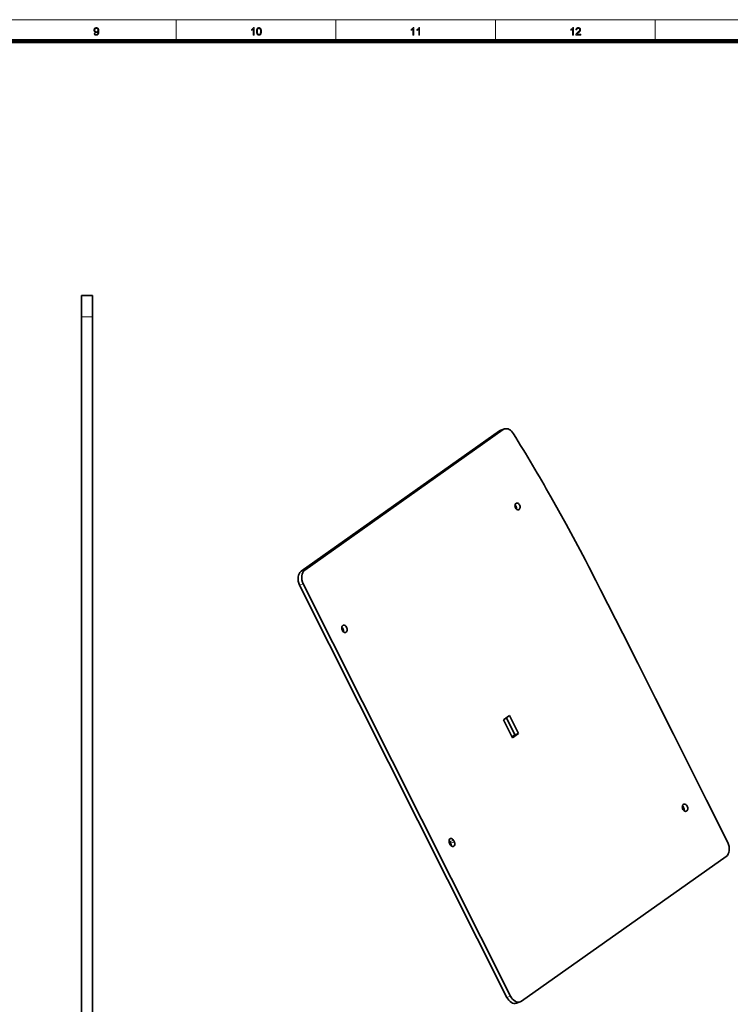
# Model space of a CAD drawing. Extents: x 0 to 1189, y 0 to 841.
# Tile 131 of 132: x 596 to 927, y 373 to 831. Entities that reach past the tile are written whole.
import ezdxf

# ---------------------------------------------------------------- set-up
doc = ezdxf.new("R2010")
doc.units = 0

msp = doc.modelspace()

# ---------------------------------------------------------------- linework, layer by layer
at = {"color": 7, "lineweight": 13}
msp.add_line((10, 831), (1179, 831), dxfattribs=at)
at = {"color": 7, "lineweight": 13, "ltscale": 0.25}
for p, q in [((668.81, 821), (668.81, 831)), ((743.12, 821), (743.12, 831)), ((817.44, 821), (817.44, 831)), ((891.75, 821), (891.75, 831))]:
    msp.add_line(p, q, dxfattribs=at)
at = {"color": 7, "lineweight": 100}
msp.add_line((1169, 821), (20, 821), dxfattribs=at)
at = {"color": 7, "lineweight": 35, "ltscale": 0.25}
for p, q in [((624.77, 692.78), (624.77, 702.78)), ((629.77, 692.78), (629.77, 702.78))]:
    msp.add_line(p, q, dxfattribs=at)
at = {"color": 7, "lineweight": 35, "ltscale": 0.125}
msp.add_line((624.77, 702.78), (629.77, 702.78), dxfattribs=at)
at = {"color": 7, "lineweight": 35}
for p, q in [((624.77, 692.78), (624.77, 258.78)), ((629.77, 692.78), (629.77, 258.78)), ((726.9, 574.43), (819.26, 639.73)), ((728.61, 575), (820.97, 640.31)), ((726.23, 567.97), (822.73, 376.24)), ((727.95, 568.54), (824.45, 376.82)), ((829.56, 374.44), (924.81, 441.79))]:
    msp.add_line(p, q, dxfattribs=at)
at = {"color": 7, "lineweight": 13, "ltscale": 0.125}
msp.add_line((624.77, 692.78), (629.77, 692.78), dxfattribs=at)
at = {"color": 7, "lineweight": 13, "ltscale": 0.04514}
msp.add_line((819.26, 639.73), (820.97, 640.31), dxfattribs=at)
at = {"color": 7, "lineweight": 35, "ltscale": 0.045139}
for p, q in [((819.89, 640.06), (821.6, 640.63)), ((826.47, 498.39), (828.18, 498.96))]:
    msp.add_line(p, q, dxfattribs=at)
at = {"color": 7, "lineweight": 13, "ltscale": 0.045139}
for p, q in [((726.9, 574.43), (728.61, 575)), ((726.23, 567.97), (727.95, 568.54)), ((796.54, 448.02), (798.25, 448.59)), ((822.73, 376.24), (824.45, 376.82))]:
    msp.add_line(p, q, dxfattribs=at)
at = {"color": 7, "lineweight": 35, "ltscale": 0.088388}
msp.add_line((823.96, 507.35), (821.07, 505.31), dxfattribs=at)
at = {"color": 7, "lineweight": 35, "ltscale": 0.234919}
msp.add_line((825.3, 496.92), (821.07, 505.31), dxfattribs=at)
at = {"color": 7, "lineweight": 35, "ltscale": 0.221779}
msp.add_line((822.48, 506.31), (826.47, 498.39), dxfattribs=at)
at = {"color": 7, "lineweight": 35, "ltscale": 0.23492}
msp.add_line((823.96, 507.35), (828.18, 498.96), dxfattribs=at)
at = {"color": 7, "lineweight": 35, "ltscale": 0.043207}
msp.add_line((825.06, 497.39), (826.47, 498.39), dxfattribs=at)
at = {"color": 7, "lineweight": 35, "ltscale": 0.088387}
msp.add_line((825.3, 496.92), (828.18, 498.96), dxfattribs=at)
at = {"color": 7, "lineweight": 13, "ltscale": 0.045141}
msp.add_line((796.21, 448.68), (797.92, 449.25), dxfattribs=at)
at = {"color": 7, "lineweight": 35, "ltscale": 0.018546}
for p, q in [((798.25, 448.59), (797.92, 449.25)), ((796.04, 447.93), (796.38, 447.26)), ((796.54, 448.02), (796.21, 448.68))]:
    msp.add_line(p, q, dxfattribs=at)
at = {"color": 7, "lineweight": 35, "ltscale": 0.04514}
msp.add_line((827.21, 373.54), (828.92, 374.12), dxfattribs=at)
at = {"color": 7, "lineweight": 13}
for points in [[(630.56, 824.61), (630.98, 824.65), (630.99, 824.6), (631, 824.54), (631.02, 824.49), (631.03, 824.45), (631.05, 824.4), (631.07, 824.36), (631.1, 824.32), (631.12, 824.29), (631.15, 824.26), (631.18, 824.23), (631.21, 824.2), (631.24, 824.18), (631.27, 824.16), (631.31, 824.15), (631.35, 824.13), (631.39, 824.12), (631.43, 824.11), (631.47, 824.1), (631.51, 824.1), (631.56, 824.1), (631.6, 824.1), (631.63, 824.1), (631.67, 824.11), (631.71, 824.11), (631.74, 824.12), (631.78, 824.13), (631.81, 824.14), (631.84, 824.16), (631.87, 824.17), (631.9, 824.19), (631.93, 824.21), (631.96, 824.23), (631.99, 824.25), (632.02, 824.27), (632.04, 824.3), (632.06, 824.32), (632.09, 824.35), (632.11, 824.37), (632.13, 824.4), (632.15, 824.43), (632.17, 824.46), (632.19, 824.5), (632.2, 824.53), (632.22, 824.57), (632.24, 824.61), (632.25, 824.65), (632.27, 824.7), (632.28, 824.74), (632.3, 824.79), (632.31, 824.84), (632.32, 824.89), (632.33, 824.94), (632.34, 825), (632.35, 825.05), (632.36, 825.1), (632.36, 825.15), (632.37, 825.21), (632.37, 825.26), (632.37, 825.31), (632.37, 825.37), (632.37, 825.37), (632.37, 825.38), (632.37, 825.39), (632.37, 825.39), (632.37, 825.4), (632.37, 825.41), (632.37, 825.42), (632.37, 825.43), (632.37, 825.44), (632.37, 825.45), (632.34, 825.41), (632.32, 825.37), (632.29, 825.34), (632.25, 825.3), (632.22, 825.27), (632.18, 825.23), (632.14, 825.2), (632.1, 825.17), (632.06, 825.15), (632.02, 825.12), (631.97, 825.09), (631.93, 825.07), (631.88, 825.05), (631.83, 825.04), (631.79, 825.02), (631.74, 825.01), (631.69, 825), (631.64, 825), (631.59, 824.99), (631.54, 824.99), (631.45, 824.99), (631.37, 825), (631.29, 825.02), (631.21, 825.04), (631.13, 825.07), (631.06, 825.1), (630.99, 825.15), (630.93, 825.19), (630.86, 825.25), (630.8, 825.31), (630.74, 825.37), (630.69, 825.44), (630.65, 825.51), (630.61, 825.59), (630.57, 825.67), (630.55, 825.76), (630.53, 825.85), (630.51, 825.94), (630.5, 826.04), (630.5, 826.14), (630.5, 826.24), (630.51, 826.34), (630.53, 826.44), (630.55, 826.53), (630.58, 826.62), (630.61, 826.7), (630.65, 826.78), (630.7, 826.86), (630.75, 826.93), (630.81, 826.99), (630.88, 827.06), (630.95, 827.11), (631.02, 827.16), (631.09, 827.2), (631.17, 827.24), (631.25, 827.27), (631.33, 827.29), (631.42, 827.31), (631.51, 827.32), (631.6, 827.32), (631.67, 827.32), (631.73, 827.31), (631.8, 827.3), (631.86, 827.29), (631.93, 827.27), (631.99, 827.25), (632.05, 827.23), (632.11, 827.2), (632.17, 827.17), (632.22, 827.14), (632.28, 827.1), (632.33, 827.06), (632.38, 827.01), (632.43, 826.96), (632.47, 826.91), (632.51, 826.86), (632.55, 826.8), (632.59, 826.74), (632.62, 826.68), (632.65, 826.61), (632.68, 826.54), (632.71, 826.46), (632.73, 826.38), (632.75, 826.29), (632.76, 826.2), (632.78, 826.09), (632.79, 825.99), (632.8, 825.87), (632.8, 825.75), (632.8, 825.63), (632.8, 825.5), (632.8, 825.37), (632.79, 825.25), (632.78, 825.13), (632.76, 825.02), (632.75, 824.92), (632.73, 824.82), (632.71, 824.73), (632.68, 824.64), (632.66, 824.56), (632.62, 824.48), (632.59, 824.41), (632.56, 824.34), (632.52, 824.27), (632.47, 824.21), (632.43, 824.15), (632.38, 824.09), (632.33, 824.04), (632.28, 824), (632.22, 823.95), (632.16, 823.91), (632.1, 823.88), (632.04, 823.85), (631.98, 823.82), (631.91, 823.8), (631.84, 823.78), (631.77, 823.76), (631.7, 823.75), (631.62, 823.75), (631.55, 823.75), (631.47, 823.75), (631.39, 823.75), (631.31, 823.77), (631.24, 823.78), (631.17, 823.8), (631.11, 823.83), (631.05, 823.86), (630.99, 823.89), (630.93, 823.93), (630.88, 823.97), (630.83, 824.02), (630.78, 824.07), (630.74, 824.13), (630.7, 824.19), (630.67, 824.25), (630.64, 824.31), (630.61, 824.38), (630.59, 824.46), (630.58, 824.53)], [(632.32, 826.16), (632.32, 826.23), (632.32, 826.3), (632.31, 826.37), (632.29, 826.43), (632.27, 826.49), (632.25, 826.55), (632.23, 826.6), (632.2, 826.65), (632.16, 826.7), (632.13, 826.75), (632.09, 826.79), (632.04, 826.82), (632, 826.86), (631.96, 826.89), (631.91, 826.91), (631.86, 826.93), (631.81, 826.94), (631.76, 826.95), (631.71, 826.96), (631.65, 826.96), (631.6, 826.96), (631.54, 826.95), (631.49, 826.94), (631.44, 826.93), (631.38, 826.91), (631.34, 826.88), (631.29, 826.85), (631.24, 826.81), (631.2, 826.77), (631.15, 826.73), (631.11, 826.68), (631.08, 826.63), (631.05, 826.58), (631.02, 826.52), (630.99, 826.46), (630.98, 826.4), (630.96, 826.33), (630.95, 826.27), (630.94, 826.2), (630.94, 826.12), (630.94, 826.06), (630.95, 825.99), (630.96, 825.93), (630.97, 825.88), (630.99, 825.82), (631.01, 825.77), (631.04, 825.72), (631.07, 825.67), (631.1, 825.62), (631.14, 825.58), (631.18, 825.54), (631.23, 825.5), (631.27, 825.47), (631.32, 825.45), (631.37, 825.42), (631.42, 825.4), (631.47, 825.39), (631.53, 825.38), (631.58, 825.37), (631.64, 825.37), (631.7, 825.37), (631.76, 825.38), (631.81, 825.39), (631.86, 825.4), (631.91, 825.42), (631.96, 825.45), (632.01, 825.47), (632.05, 825.5), (632.09, 825.54), (632.13, 825.58), (632.17, 825.62), (632.2, 825.67), (632.23, 825.72), (632.25, 825.77), (632.28, 825.83), (632.29, 825.89), (632.31, 825.95), (632.32, 826.02), (632.32, 826.09)], [(705.07, 823.8), (704.64, 823.8), (704.64, 826.54), (704.61, 826.51), (704.58, 826.48), (704.54, 826.45), (704.5, 826.42), (704.46, 826.4), (704.42, 826.37), (704.38, 826.34), (704.33, 826.31), (704.28, 826.28), (704.23, 826.25), (704.18, 826.22), (704.14, 826.19), (704.09, 826.17), (704.04, 826.14), (704, 826.12), (703.95, 826.1), (703.91, 826.08), (703.86, 826.06), (703.82, 826.04), (703.78, 826.03), (703.78, 826.44), (703.85, 826.48), (703.92, 826.51), (703.99, 826.55), (704.06, 826.59), (704.12, 826.63), (704.18, 826.67), (704.24, 826.71), (704.3, 826.76), (704.36, 826.8), (704.41, 826.85), (704.46, 826.9), (704.51, 826.95), (704.56, 826.99), (704.6, 827.04), (704.64, 827.09), (704.68, 827.14), (704.71, 827.18), (704.74, 827.23), (704.77, 827.27), (704.79, 827.32), (705.07, 827.32)], [(706.17, 825.53), (706.17, 825.65), (706.18, 825.77), (706.18, 825.88), (706.19, 825.99), (706.2, 826.09), (706.22, 826.19), (706.23, 826.28), (706.25, 826.37), (706.28, 826.45), (706.3, 826.53), (706.33, 826.6), (706.36, 826.67), (706.39, 826.74), (706.42, 826.81), (706.46, 826.87), (706.5, 826.92), (706.54, 826.98), (706.58, 827.02), (706.63, 827.07), (706.68, 827.11), (706.73, 827.15), (706.78, 827.19), (706.84, 827.22), (706.9, 827.25), (706.96, 827.27), (707.03, 827.29), (707.1, 827.3), (707.17, 827.31), (707.24, 827.32), (707.31, 827.32), (707.37, 827.32), (707.42, 827.31), (707.48, 827.31), (707.53, 827.3), (707.58, 827.29), (707.63, 827.28), (707.67, 827.26), (707.72, 827.25), (707.76, 827.23), (707.81, 827.21), (707.85, 827.18), (707.89, 827.16), (707.93, 827.13), (707.97, 827.1), (708, 827.07), (708.04, 827.03), (708.07, 827), (708.1, 826.96), (708.13, 826.92), (708.16, 826.88), (708.19, 826.84), (708.21, 826.79), (708.24, 826.74), (708.26, 826.69), (708.28, 826.64), (708.3, 826.59), (708.32, 826.53), (708.34, 826.48), (708.36, 826.42), (708.38, 826.36), (708.39, 826.29), (708.4, 826.23), (708.42, 826.16), (708.43, 826.08), (708.43, 826), (708.44, 825.91), (708.45, 825.82), (708.45, 825.73), (708.45, 825.63), (708.45, 825.53), (708.45, 825.41), (708.45, 825.29), (708.44, 825.18), (708.43, 825.08), (708.42, 824.97), (708.41, 824.88), (708.39, 824.79), (708.37, 824.7), (708.35, 824.61), (708.33, 824.54), (708.3, 824.46), (708.27, 824.39), (708.24, 824.33), (708.21, 824.26), (708.17, 824.2), (708.13, 824.14), (708.09, 824.09), (708.04, 824.04), (708, 823.99), (707.95, 823.95), (707.9, 823.91), (707.84, 823.88), (707.79, 823.85), (707.73, 823.82), (707.66, 823.8), (707.6, 823.78), (707.53, 823.76), (707.46, 823.75), (707.39, 823.75), (707.31, 823.75), (707.21, 823.75), (707.12, 823.76), (707.03, 823.78), (706.94, 823.8), (706.86, 823.84), (706.78, 823.88), (706.71, 823.92), (706.64, 823.98), (706.58, 824.04), (706.52, 824.11), (706.45, 824.2), (706.39, 824.3), (706.34, 824.42), (706.3, 824.55), (706.26, 824.68), (706.23, 824.83), (706.2, 824.99), (706.19, 825.16), (706.18, 825.34)], [(706.61, 825.53), (706.62, 825.36), (706.62, 825.21), (706.63, 825.07), (706.65, 824.93), (706.66, 824.81), (706.69, 824.7), (706.71, 824.61), (706.74, 824.52), (706.78, 824.45), (706.82, 824.38), (706.86, 824.33), (706.9, 824.28), (706.94, 824.24), (706.99, 824.2), (707.04, 824.17), (707.09, 824.14), (707.14, 824.12), (707.2, 824.11), (707.25, 824.1), (707.31, 824.1), (707.37, 824.1), (707.43, 824.11), (707.48, 824.12), (707.53, 824.14), (707.59, 824.17), (707.63, 824.2), (707.68, 824.24), (707.73, 824.28), (707.77, 824.33), (707.81, 824.39), (707.85, 824.45), (707.88, 824.52), (707.91, 824.61), (707.94, 824.71), (707.96, 824.81), (707.98, 824.94), (707.99, 825.07), (708, 825.21), (708.01, 825.36), (708.01, 825.53), (708.01, 825.7), (708, 825.85), (707.99, 826), (707.98, 826.13), (707.96, 826.25), (707.94, 826.36), (707.91, 826.46), (707.88, 826.54), (707.85, 826.62), (707.81, 826.68), (707.77, 826.73), (707.73, 826.78), (707.68, 826.82), (707.63, 826.86), (707.58, 826.89), (707.53, 826.92), (707.48, 826.94), (707.42, 826.95), (707.37, 826.96), (707.31, 826.96), (707.25, 826.96), (707.19, 826.95), (707.14, 826.94), (707.09, 826.92), (707.04, 826.9), (707, 826.87), (706.95, 826.84), (706.91, 826.8), (706.87, 826.76), (706.84, 826.71), (706.79, 826.64), (706.76, 826.56), (706.72, 826.47), (706.69, 826.37), (706.67, 826.26), (706.65, 826.13), (706.63, 826), (706.62, 825.85), (706.62, 825.7)], [(779.38, 823.8), (778.95, 823.8), (778.95, 826.54), (778.92, 826.51), (778.89, 826.48), (778.85, 826.45), (778.81, 826.42), (778.77, 826.4), (778.73, 826.37), (778.69, 826.34), (778.64, 826.31), (778.6, 826.28), (778.55, 826.25), (778.5, 826.22), (778.45, 826.19), (778.4, 826.17), (778.35, 826.14), (778.31, 826.12), (778.26, 826.1), (778.22, 826.08), (778.18, 826.06), (778.13, 826.04), (778.09, 826.03), (778.09, 826.44), (778.17, 826.48), (778.23, 826.51), (778.3, 826.55), (778.37, 826.59), (778.43, 826.63), (778.49, 826.67), (778.55, 826.71), (778.61, 826.76), (778.67, 826.8), (778.72, 826.85), (778.78, 826.9), (778.83, 826.95), (778.87, 826.99), (778.92, 827.04), (778.96, 827.09), (778.99, 827.14), (779.03, 827.18), (779.06, 827.23), (779.08, 827.27), (779.11, 827.32), (779.38, 827.32)], [(782.1, 823.8), (781.67, 823.8), (781.67, 826.54), (781.64, 826.51), (781.61, 826.48), (781.57, 826.45), (781.53, 826.42), (781.49, 826.4), (781.45, 826.37), (781.41, 826.34), (781.36, 826.31), (781.32, 826.28), (781.27, 826.25), (781.22, 826.22), (781.17, 826.19), (781.12, 826.17), (781.07, 826.14), (781.03, 826.12), (780.98, 826.1), (780.94, 826.08), (780.9, 826.06), (780.85, 826.04), (780.81, 826.03), (780.81, 826.44), (780.88, 826.48), (780.95, 826.51), (781.02, 826.55), (781.09, 826.59), (781.15, 826.63), (781.21, 826.67), (781.27, 826.71), (781.33, 826.76), (781.39, 826.8), (781.44, 826.85), (781.5, 826.9), (781.55, 826.95), (781.59, 826.99), (781.63, 827.04), (781.67, 827.09), (781.71, 827.14), (781.74, 827.18), (781.77, 827.23), (781.8, 827.27), (781.83, 827.32), (782.1, 827.32)], [(853.7, 823.8), (853.27, 823.8), (853.27, 826.54), (853.23, 826.51), (853.2, 826.48), (853.16, 826.45), (853.13, 826.42), (853.09, 826.4), (853.05, 826.37), (853, 826.34), (852.96, 826.31), (852.91, 826.28), (852.86, 826.25), (852.81, 826.22), (852.76, 826.19), (852.71, 826.17), (852.67, 826.14), (852.62, 826.12), (852.58, 826.1), (852.53, 826.08), (852.49, 826.06), (852.45, 826.04), (852.41, 826.03), (852.41, 826.44), (852.48, 826.48), (852.55, 826.51), (852.61, 826.55), (852.68, 826.59), (852.74, 826.63), (852.81, 826.67), (852.87, 826.71), (852.93, 826.76), (852.98, 826.8), (853.04, 826.85), (853.09, 826.9), (853.14, 826.95), (853.18, 826.99), (853.23, 827.04), (853.27, 827.09), (853.3, 827.14), (853.34, 827.18), (853.37, 827.23), (853.4, 827.27), (853.42, 827.32), (853.7, 827.32)], [(857.06, 824.22), (857.06, 823.8), (854.74, 823.8), (854.74, 823.84), (854.74, 823.87), (854.74, 823.9), (854.75, 823.93), (854.75, 823.96), (854.76, 823.99), (854.76, 824.02), (854.77, 824.05), (854.78, 824.07), (854.79, 824.1), (854.81, 824.15), (854.83, 824.2), (854.85, 824.24), (854.88, 824.29), (854.91, 824.34), (854.94, 824.38), (854.97, 824.43), (855, 824.48), (855.04, 824.52), (855.07, 824.57), (855.12, 824.62), (855.16, 824.66), (855.21, 824.71), (855.26, 824.76), (855.31, 824.82), (855.37, 824.87), (855.43, 824.92), (855.5, 824.98), (855.57, 825.04), (855.64, 825.1), (855.75, 825.19), (855.85, 825.28), (855.95, 825.36), (856.03, 825.44), (856.12, 825.52), (856.19, 825.59), (856.25, 825.66), (856.31, 825.72), (856.36, 825.78), (856.41, 825.84), (856.45, 825.89), (856.48, 825.95), (856.51, 826), (856.54, 826.05), (856.56, 826.11), (856.58, 826.16), (856.59, 826.21), (856.6, 826.26), (856.61, 826.31), (856.61, 826.36), (856.61, 826.41), (856.6, 826.46), (856.59, 826.5), (856.58, 826.55), (856.56, 826.59), (856.54, 826.63), (856.52, 826.68), (856.49, 826.71), (856.46, 826.75), (856.43, 826.79), (856.39, 826.82), (856.35, 826.85), (856.31, 826.88), (856.26, 826.9), (856.22, 826.92), (856.17, 826.94), (856.12, 826.95), (856.06, 826.96), (856.01, 826.96), (855.95, 826.96), (855.89, 826.96), (855.83, 826.96), (855.77, 826.95), (855.72, 826.93), (855.67, 826.92), (855.62, 826.9), (855.58, 826.87), (855.53, 826.84), (855.49, 826.81), (855.45, 826.78), (855.42, 826.74), (855.39, 826.7), (855.36, 826.65), (855.33, 826.61), (855.31, 826.56), (855.3, 826.5), (855.28, 826.45), (855.27, 826.39), (855.27, 826.33), (855.26, 826.26), (854.82, 826.31), (854.83, 826.4), (854.85, 826.5), (854.87, 826.58), (854.9, 826.66), (854.93, 826.74), (854.97, 826.82), (855.01, 826.88), (855.06, 826.95), (855.11, 827.01), (855.16, 827.06), (855.23, 827.11), (855.29, 827.15), (855.36, 827.19), (855.43, 827.23), (855.51, 827.25), (855.59, 827.28), (855.68, 827.3), (855.77, 827.31), (855.86, 827.32), (855.96, 827.32), (856.06, 827.32), (856.15, 827.31), (856.24, 827.29), (856.33, 827.27), (856.41, 827.25), (856.49, 827.22), (856.56, 827.18), (856.63, 827.14), (856.7, 827.09), (856.76, 827.04), (856.81, 826.98), (856.86, 826.92), (856.91, 826.86), (856.94, 826.8), (856.98, 826.73), (857, 826.66), (857.02, 826.58), (857.04, 826.51), (857.05, 826.43), (857.05, 826.35), (857.05, 826.31), (857.05, 826.26), (857.04, 826.22), (857.04, 826.18), (857.03, 826.14), (857.02, 826.1), (857.01, 826.06), (857, 826.02), (856.98, 825.98), (856.96, 825.93), (856.95, 825.89), (856.93, 825.85), (856.9, 825.81), (856.88, 825.77), (856.85, 825.73), (856.82, 825.68), (856.79, 825.64), (856.75, 825.6), (856.72, 825.55), (856.68, 825.51), (856.64, 825.46), (856.59, 825.41), (856.54, 825.36), (856.48, 825.3), (856.41, 825.24), (856.34, 825.18), (856.27, 825.11), (856.19, 825.04), (856.11, 824.97), (856.02, 824.89), (855.94, 824.83), (855.87, 824.77), (855.81, 824.72), (855.75, 824.66), (855.7, 824.62), (855.65, 824.58), (855.61, 824.54), (855.58, 824.51), (855.54, 824.48), (855.52, 824.45), (855.5, 824.43), (855.48, 824.4), (855.46, 824.38), (855.44, 824.36), (855.42, 824.33), (855.4, 824.31), (855.39, 824.29), (855.37, 824.26), (855.35, 824.24), (855.34, 824.22)]]:
    msp.add_lwpolyline(points, close=True, dxfattribs=at)
at = {"color": 7, "lineweight": 35}
for points in [[(843.19, 609.08), (846.81, 602.71), (850.37, 596.3), (853.62, 590.29), (856.83, 584.25), (859.26, 579.59), (860.87, 576.47), (864.08, 570.21), (866.32, 565.82)], [(925.48, 448.23), (915.6, 468.03), (900.25, 498.66), (891.93, 515.22), (883.62, 531.7), (876.67, 545.44), (866.32, 565.82)]]:
    msp.add_lwpolyline(points, dxfattribs=at)
msp.add_arc((-186.62, 18.72), 1187.02, 29.82444, 31.47082, dxfattribs=at)
for centre, major_axis, start_param, end_param in [((821.48, 635.31), (1.59, -4.74), 3.14157, 3.346572), ((823.19, 635.89), (1.59, -4.74), 3.14157, 3.346572), ((823.19, 635.89), (1.59, -4.74), 1.891286, 3.14157), ((827.66, 604.61), (0.52, -1.54), 3.141592, 4.91738), ((825.95, 604.03), (0.52, -1.54), 0.932483, 2.209267), ((827.66, 604.61), (0.52, -1.54), 6.283185, 9.424778), ((827.66, 604.61), (0.52, -1.54), 4.91738, 6.283185), ((729.12, 570.01), (1.59, -4.74), 3.346572, 4.91738), ((730.83, 570.58), (1.59, -4.74), 3.346572, 4.91738), ((747.12, 547.66), (0.56, -1.66), 3.141592, 6.283185), ((745.41, 547.08), (0.56, -1.66), 1.775788, 2.299866), ((745.41, 547.08), (0.56, -1.66), 0.841607, 1.775788), ((747.12, 547.66), (0.56, -1.66), 1.775788, 3.141592), ((747.12, 547.66), (0.56, -1.66), 6.283185, 8.058973), ((905.64, 464.45), (0.56, -1.66), 3.141592, 6.283185), ((903.93, 463.87), (0.56, -1.66), 1.775788, 2.299866), ((903.93, 463.87), (0.56, -1.66), 0.841607, 1.775788), ((905.64, 464.45), (0.56, -1.66), 1.775788, 3.141592), ((905.64, 464.45), (0.56, -1.66), 6.283185, 8.058973), ((796.98, 448.59), (0.52, -1.54), 3.141592, 4.91738), ((795.27, 448.02), (0.52, -1.54), 1.775788, 2.209267), ((796.98, 448.59), (0.52, -1.54), 1.775788, 3.141592), ((797.31, 447.93), (0.52, -1.54), 4.91738, 6.283185), ((795.6, 447.35), (0.52, -1.54), 0.932483, 1.775788), ((797.31, 447.93), (0.52, -1.54), 6.283185, 8.058973), ((922.59, 446.21), (1.59, -4.74), 0.204979, 1.770962), ((825.62, 378.28), (1.59, -4.74), 4.91738, 6.28317), ((827.33, 378.86), (1.59, -4.74), 4.91738, 6.28317), ((827.33, 378.86), (1.59, -4.74), 6.28317, 6.488164)]:
    msp.add_ellipse(centre, major_axis=major_axis, ratio=0.691655, start_param=start_param, end_param=end_param, dxfattribs=at)

doc.saveas('drawing.dxf')
